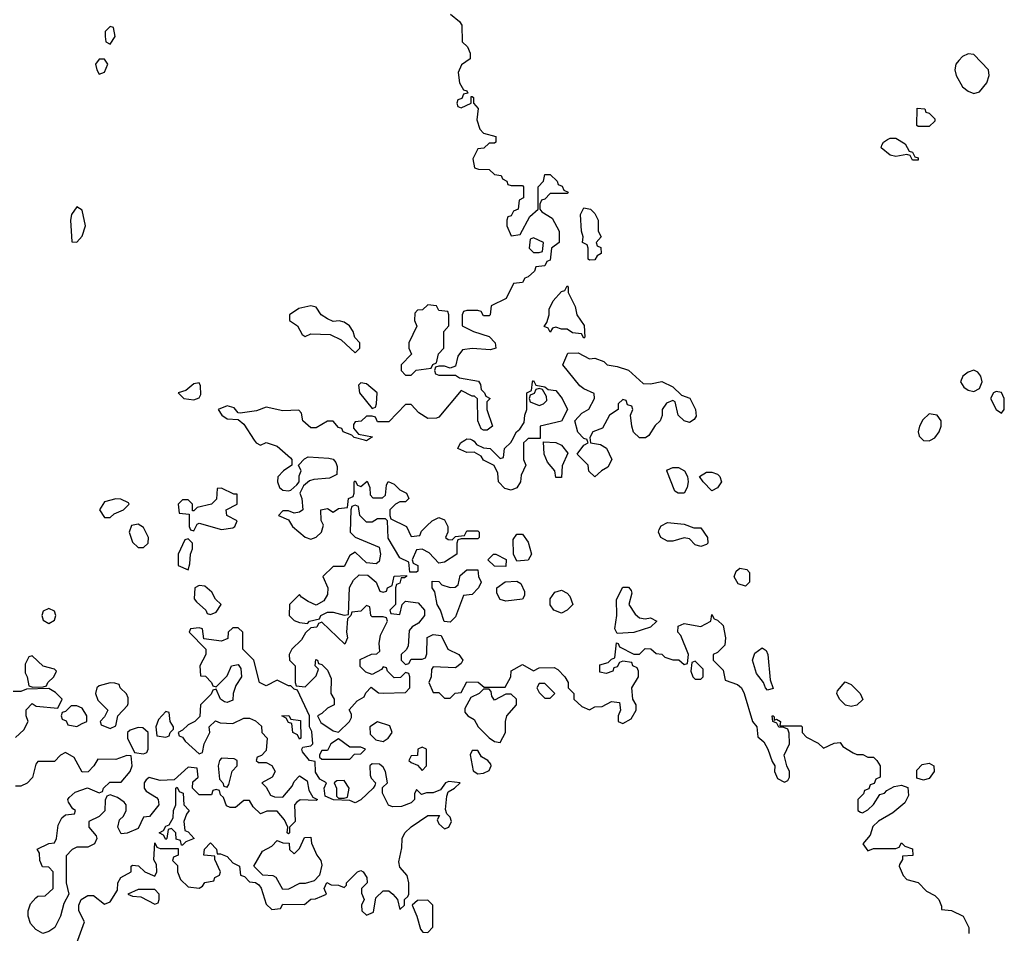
# Model space of a CAD drawing. Header units: inches. Extents: x 2601682 to 2755810, y 449311 to 584050.
# Tile 169 of 256: x 2614425 to 2617959, y 518229 to 521510. Entities that reach past the tile are written whole.
import ezdxf

# ---------------------------------------------------------------- set-up
doc = ezdxf.new("R2010")
doc.units = ezdxf.units.IN
doc.header["$MEASUREMENT"] = 0
doc.layers.add('C6511', color=7, linetype='Continuous')
doc.layers.add('C6512', color=7, linetype='Continuous')

msp = doc.modelspace()

# ---------------------------------------------------------------- linework, layer by layer
at = {"layer": 'C6511', "color": 2}
for points, elevation in [([(2615267.5, 520000), (2615274, 519990), (2615290, 519982), (2615310, 519992), (2615350, 519978), (2615396.9, 519936.9), (2615402, 519930), (2615402, 519910), (2615372, 519890), (2615351.6, 519868.4), (2615351.3, 519850), (2615358, 519830), (2615370, 519821), (2615390, 519818), (2615399, 519821), (2615420.4, 519839.6), (2615428, 519850), (2615428.7, 519871.3), (2615435.3, 519890), (2615426, 519910), (2615447.3, 519932.7), (2615460.4, 519939.6), (2615535.3, 519935.3), (2615550, 519931.3), (2615559.8, 519919.8), (2615565.4, 519905.4), (2615563.6, 519876.4), (2615536.8, 519863.2), (2615480.7, 519859.3), (2615466, 519854), (2615443.6, 519836.4), (2615431.3, 519810), (2615438, 519790), (2615442, 519750), (2615430, 519742), (2615410, 519738), (2615390, 519746), (2615370, 519746), (2615354, 519730), (2615390, 519714), (2615404.7, 519690), (2615450, 519651.3), (2615470, 519644.7), (2615490, 519651.3), (2615508.7, 519670), (2615515.3, 519695.3), (2615508, 519712), (2615506, 519750), (2615530, 519754), (2615550, 519742), (2615570, 519754), (2615602, 519758), (2615606, 519790), (2615622, 519798), (2615626, 519810), (2615626, 519850), (2615630, 519854), (2615638, 519838), (2615650, 519834), (2615672.7, 519852.7), (2615682, 519830), (2615683.6, 519803.6), (2615692.7, 519792.7), (2615727.3, 519792.7), (2615738, 519802), (2615742, 519838), (2615748, 519852), (2615770, 519842), (2615790, 519822), (2615814, 519810), (2615822, 519790), (2615810, 519778), (2615790, 519778), (2615774, 519770), (2615754, 519750), (2615754, 519730), (2615758, 519718), (2615814, 519690), (2615830, 519654), (2615862, 519658), (2615867.3, 519672.7), (2615887.3, 519692.7), (2615906, 519710), (2615930, 519722), (2615950, 519714), (2615962, 519690), (2615962, 519670), (2615954, 519650), (2615963.6, 519643.6), (2615978, 519642), (2615990, 519654), (2616022, 519658), (2616030, 519674), (2616070, 519674), (2616074, 519670), (2616074, 519650), (2616070, 519646), (2616010, 519646), (2615998, 519642), (2615994, 519630), (2615994, 519590), (2615950, 519562), (2615930, 519558), (2615895.3, 519595.3), (2615870, 519608), (2615850, 519606), (2615834, 519570), (2615838, 519558), (2615854, 519550), (2615854, 519530), (2615850, 519526), (2615826, 519526), (2615822, 519562), (2615790, 519578), (2615748.4, 519648.4), (2615746, 519710), (2615738, 519718), (2615710, 519718), (2615690, 519706), (2615670, 519706), (2615646, 519730), (2615642, 519762), (2615630, 519766), (2615618, 519762), (2615614, 519750), (2615612, 519670), (2615630, 519652), (2615715.3, 519615.3), (2615721, 519590), (2615716, 519564), (2615704.7, 519555.3), (2615670, 519559), (2615630, 519598), (2615610, 519586), (2615590, 519546), (2615550, 519546), (2615514, 519510), (2615531.3, 519470), (2615530, 519446), (2615516.9, 519423.1), (2615490, 519408), (2615460.2, 519420.2), (2615436.4, 519436.4), (2615430, 519446), (2615394, 519410), (2615392, 519370), (2615410, 519352), (2615430, 519344.7), (2615458, 519342), (2615466, 519350), (2615502, 519358), (2615506, 519370), (2615530, 519382), (2615550, 519382), (2615590, 519372), (2615606, 519374), (2615608.9, 519471.1), (2615623.1, 519496.9), (2615644, 519516), (2615675.3, 519515.3), (2615704.7, 519490), (2615718, 519458), (2615730, 519454), (2615742, 519458), (2615746, 519470), (2615762, 519478), (2615770, 519512), (2615814, 519514), (2615814, 519510), (2615806, 519506), (2615794, 519506), (2615790, 519486), (2615778, 519482), (2615774, 519470), (2615774, 519410), (2615754, 519390), (2615758, 519378), (2615790, 519374), (2615798, 519410), (2615810, 519422), (2615855.3, 519415.3), (2615878, 519390), (2615878, 519370), (2615856.9, 519343.1), (2615834, 519330), (2615823.6, 519316.4), (2615819.6, 519260.4), (2615812.7, 519247.3), (2615794, 519230), (2615794, 519210), (2615810, 519194), (2615822, 519198), (2615830, 519214), (2615870, 519214), (2615882, 519218), (2615887.3, 519232.7), (2615888.4, 519291.6), (2615910, 519302), (2615938, 519298), (2615962, 519250), (2616002, 519230), (2616016, 519210), (2616010, 519198), (2615990, 519182), (2615910, 519186), (2615903.6, 519176.4), (2615902, 519150), (2615894, 519130), (2615910, 519094), (2615930, 519094), (2615950, 519074), (2615970, 519074), (2615988, 519092), (2616010, 519094), (2616030, 519132), (2616071.3, 519131.3), (2616092.7, 519112.7), (2616167.3, 519112.7), (2616188, 519150), (2616188.9, 519171.1), (2616230, 519194), (2616270, 519172), (2616290, 519182), (2616343.6, 519183.6), (2616356.9, 519176.9), (2616382, 519150), (2616394, 519130), (2616394, 519110), (2616414, 519090), (2616414, 519070), (2616443.6, 519043.6), (2616470, 519032), (2616490, 519042), (2616516.4, 519043.6), (2616550, 519062), (2616578, 519058), (2616582, 519030), (2616574, 519010), (2616574, 518990), (2616590, 518982), (2616620.4, 518999.6), (2616638, 519030), (2616638, 519050), (2616626, 519070), (2616622, 519110), (2616646, 519150), (2616646, 519170), (2616642, 519182), (2616626, 519190), (2616622, 519202), (2616590, 519206), (2616578, 519202), (2616570, 519186), (2616558, 519182), (2616554, 519170), (2616530, 519162), (2616507.3, 519167.3), (2616507.3, 519192.7), (2616538, 519202), (2616550, 519214), (2616562, 519218), (2616567.3, 519272.7), (2616574, 519270), (2616578, 519258), (2616630, 519232), (2616650, 519232), (2616670, 519251.3), (2616690.9, 519250.9), (2616710, 519234), (2616730, 519232), (2616741, 519221), (2616770, 519211.3), (2616791.6, 519211.6), (2616810, 519194), (2616822, 519198), (2616826, 519230), (2616799, 519299), (2616788, 519310), (2616788.4, 519331.6), (2616810, 519342), (2616870, 519331.3), (2616906, 519350), (2616910, 519374), (2616918, 519358), (2616930, 519354), (2616950, 519334), (2616958.8, 519290), (2616956, 519264), (2616930, 519238), (2616914, 519230), (2616914, 519210), (2616950, 519174), (2616958, 519138), (2617002, 519122), (2617016, 519110), (2617026, 519090), (2617056, 518990), (2617070.8, 518970), (2617074.8, 518934.8), (2617096.4, 518916.4), (2617110.8, 518890), (2617125.8, 518845.8), (2617136, 518830), (2617134.8, 518810), (2617144.9, 518784.9), (2617170, 518771.3), (2617182, 518778), (2617188.7, 518790), (2617189, 518810), (2617179, 518830), (2617169, 518869), (2617188.7, 518910), (2617187.3, 518947.3), (2617182, 518962), (2617168.4, 518968.4), (2617150, 518969), (2617143.1, 518983.1), (2617128.7, 518990), (2617126, 519010), (2617129.4, 519010.6), (2617134, 519006), (2617134, 518994), (2617142, 518998), (2617156, 518990), (2617154, 518974), (2617230, 518974), (2617234, 518970), (2617234, 518950), (2617250, 518934), (2617291.6, 518911.6), (2617310, 518894), (2617348.4, 518911.6), (2617370, 518914), (2617379.6, 518899.6), (2617416.9, 518876.9), (2617430, 518871.3), (2617451.1, 518871.1), (2617470, 518862), (2617490, 518862), (2617502, 518850), (2617514, 518830), (2617514, 518790), (2617498, 518782), (2617492.7, 518767.3), (2617478, 518762), (2617472.7, 518747.3), (2617458, 518742), (2617454, 518730), (2617434, 518710), (2617434, 518670), (2617443.6, 518663.6), (2617450, 518662), (2617470, 518672), (2617490, 518692), (2617512.9, 518727.1), (2617530, 518732), (2617538, 518742), (2617563.7, 518756.3), (2617590, 518760.5), (2617612.7, 518752.7), (2617615.5, 518724.5), (2617602, 518698), (2617558.9, 518661.1), (2617508, 518632), (2617488, 518612), (2617478, 518582), (2617452, 518550), (2617470, 518524.7), (2617490, 518534), (2617570, 518534), (2617582, 518538), (2617590, 518554), (2617602, 518542), (2617630, 518532), (2617631.3, 518508.7), (2617594, 518506), (2617594, 518494), (2617583.6, 518476.4), (2617582, 518470), (2617596.9, 518436.9), (2617610, 518422), (2617650, 518411.3), (2617680.7, 518380.7), (2617710, 518364.7), (2617724.7, 518350), (2617734, 518326), (2617734, 518314), (2617770, 518311.3), (2617812, 518290), (2617832, 518250), (2617832, 518228)], 30), ([(2615673.2, 520000), (2615670, 519998), (2615662.7, 520000)], 30), ([(2616244, 520000), (2616234, 519990), (2616234, 519930), (2616242, 519910), (2616225.4, 519874.6), (2616222.8, 519850), (2616210, 519829.3), (2616190, 519820.9), (2616166.6, 519826.6), (2616144.5, 519850), (2616142, 519882), (2616128.7, 519908.7), (2616090, 519928.7), (2616082, 519942), (2616056.4, 519956.4), (2616030, 519955.3), (2615998, 519970), (2616008, 519990), (2616023, 520000)], 30), ([(2616050.7, 520000), (2616056.9, 519996.9), (2616064.7, 519984.7), (2616090, 519972), (2616114, 519970), (2616150, 519934), (2616162, 519938), (2616166, 519970), (2616188.4, 519991.6), (2616192.7, 520000)], 30), ([(2616473, 520000), (2616474, 519990), (2616510, 519984.7), (2616531.3, 519971.3), (2616551.3, 519930), (2616536.9, 519903.1), (2616514, 519890), (2616490, 519868), (2616468.4, 519888.4), (2616466, 519910), (2616426, 519950), (2616450, 519982), (2616466, 519990), (2616462.7, 520000)], 30), ([(2617668.8, 520000), (2617670, 519998.8), (2617690, 519997.3), (2617695, 520000)], 34), ([(2614628.9, 518191.1), (2614658, 518270), (2614638, 518310), (2614638, 518330), (2614646, 518350), (2614670, 518364.7), (2614690, 518364.7), (2614730, 518334), (2614750, 518342), (2614776.4, 518383.6), (2614778, 518410), (2614788, 518430), (2614826, 518450), (2614826, 518470), (2614830, 518474), (2614851.6, 518471.6), (2614874, 518450), (2614910, 518434), (2614918, 518450), (2614916.4, 518476.4), (2614907.3, 518492.7), (2614910, 518554), (2614918, 518538), (2614930, 518534), (2614994, 518534), (2614994, 518510), (2614978, 518502), (2614974, 518490), (2614992, 518472), (2614992, 518450), (2615002, 518422), (2615030, 518396), (2615070, 518391.3), (2615082, 518398), (2615090, 518412), (2615122, 518418), (2615126, 518430), (2615142, 518438), (2615146, 518450), (2615126, 518494), (2615126, 518506), (2615086, 518510), (2615088.4, 518531.6), (2615110, 518554), (2615131.6, 518531.6), (2615134, 518514), (2615146, 518514), (2615170, 518504.7), (2615190, 518482), (2615214, 518470), (2615218, 518438), (2615232.7, 518432.7), (2615250, 518414), (2615272, 518412), (2615283.6, 518403.6), (2615291.6, 518391.6), (2615310, 518334), (2615330, 518314), (2615362, 518318), (2615370, 518334), (2615447.3, 518332.7), (2615470, 518352), (2615487.3, 518352.7), (2615510, 518362), (2615526, 518370), (2615518, 518390), (2615528, 518412), (2615543.6, 518403.6), (2615570, 518402), (2615590, 518394), (2615598, 518402), (2615598, 518410), (2615638, 518450), (2615650, 518454.8), (2615658, 518450), (2615671, 518430), (2615672, 518410), (2615652, 518390), (2615652.7, 518372.7), (2615662, 518350), (2615652, 518330), (2615654, 518310), (2615670, 518294), (2615695.3, 518304.7), (2615704, 518356), (2615730, 518381), (2615750, 518381), (2615764.7, 518370), (2615782, 518350), (2615790, 518314), (2615806, 518330), (2615806, 518350), (2615819, 518361), (2615822, 518370), (2615822, 518410), (2615816.4, 518436.4), (2615790, 518466), (2615786, 518486), (2615796.4, 518536.4), (2615798, 518570), (2615808, 518590), (2615830, 518611.3), (2615890, 518652), (2615932, 518652), (2615923.6, 518636.4), (2615930, 518622), (2615950, 518604.7), (2615966, 518610), (2615975.3, 518630), (2615970, 518646), (2615958, 518658), (2615954, 518674), (2615959, 518721), (2615963.1, 518736.9), (2615986, 518750), (2616006, 518770), (2615965.4, 518774.6), (2615954, 518770), (2615935.3, 518744.7), (2615910, 518734), (2615886, 518734), (2615868, 518728), (2615850, 518746), (2615842, 518730), (2615842, 518710), (2615830, 518698), (2615795.3, 518684.7), (2615763.1, 518683.1), (2615748.7, 518688.7), (2615727.3, 518732.7), (2615727.3, 518752.7), (2615746, 518770), (2615738, 518810), (2615730, 518826), (2615716.4, 518836.4), (2615690, 518838), (2615682, 518830), (2615683.6, 518796.4), (2615686.4, 518786.4), (2615702, 518770), (2615699.6, 518760.4), (2615694, 518750), (2615650, 518708), (2615630, 518698), (2615610, 518706), (2615552, 518708), (2615522, 518722), (2615518, 518750), (2615526, 518770), (2615503.1, 518783.1), (2615487.3, 518807.3), (2615486, 518846), (2615466, 518850), (2615440.4, 518880.4), (2615438, 518890), (2615442, 518898), (2615470, 518902), (2615478, 518910), (2615474, 518954), (2615466, 518970), (2615466, 519010), (2615422, 519102), (2615410, 519106), (2615398, 519118), (2615390, 519118), (2615350, 519138), (2615310, 519118), (2615286, 519130), (2615266, 519210), (2615226, 519250), (2615226, 519310), (2615210, 519326), (2615190, 519326), (2615174, 519310), (2615172.7, 519287.3), (2615150, 519278), (2615086, 519286), (2615082, 519322), (2615070, 519326), (2615038, 519322), (2615034, 519310), (2615094, 519250), (2615094, 519230), (2615072, 519190), (2615074, 519154), (2615092, 519152), (2615114, 519130), (2615118, 519118), (2615130, 519114), (2615170, 519154), (2615186, 519190), (2615210, 519194), (2615219.6, 519179.6), (2615222, 519150), (2615201, 519119), (2615191.3, 519090), (2615190, 519066), (2615170, 519058), (2615160.4, 519060.4), (2615146, 519070), (2615130, 519106), (2615118, 519102), (2615112.7, 519087.3), (2615074, 519050), (2615072, 519008), (2615054, 518990), (2615030, 518978), (2615010, 518958), (2614994, 518950), (2614998, 518938), (2615010, 518934), (2615019.6, 518919.6), (2615070, 518874), (2615082, 518878), (2615088, 518910), (2615108, 518950), (2615106, 518970), (2615128.4, 518991.6), (2615144.7, 518984.7), (2615190, 518982), (2615230, 519002), (2615250, 519002), (2615272, 518992), (2615292.7, 518972.7), (2615294, 518950), (2615314, 518930), (2615310, 518886), (2615292.7, 518867.3), (2615278, 518862), (2615274, 518850), (2615282, 518842), (2615310, 518842), (2615330, 518832), (2615342, 518810), (2615332, 518790), (2615294, 518770), (2615310, 518754), (2615325.4, 518725.4), (2615339.6, 518719.6), (2615370, 518718), (2615403.1, 518756.9), (2615410, 518774), (2615430, 518794), (2615456.9, 518776.9), (2615463.6, 518743.6), (2615478, 518718), (2615494, 518710), (2615490, 518706), (2615431.6, 518708.4), (2615419.6, 518700.4), (2615412, 518690), (2615414, 518630), (2615394, 518610), (2615394, 518590), (2615390, 518586), (2615386, 518590), (2615388, 518610), (2615376.4, 518636.4), (2615350, 518668), (2615312.7, 518667.3), (2615290, 518658), (2615263.1, 518683.1), (2615250, 518706), (2615230, 518706), (2615199.6, 518680.4), (2615180.4, 518680.4), (2615167.3, 518687.3), (2615156.4, 518716.4), (2615146, 518726), (2615142, 518742), (2615130, 518746), (2615118, 518742), (2615114, 518726), (2615070, 518726), (2615046, 518750), (2615047.3, 518772.7), (2615066, 518790), (2615062, 518822), (2615030, 518826), (2614979.6, 518780.4), (2614930, 518778), (2614890, 518788), (2614879.6, 518780.4), (2614872, 518770), (2614872, 518750), (2614879.6, 518739.6), (2614916.9, 518716.9), (2614922, 518710), (2614924.7, 518690), (2614891.3, 518648.7), (2614870, 518646), (2614850, 518606), (2614811.6, 518588.4), (2614790, 518586), (2614778, 518610), (2614784, 518636), (2614798, 518650), (2614808, 518670), (2614808, 518690), (2614800.4, 518700.4), (2614776.4, 518716.4), (2614750, 518726), (2614738, 518722), (2614732.7, 518707.3), (2614731, 518669), (2614710, 518648), (2614674, 518630), (2614674, 518610), (2614699.6, 518579.6), (2614702, 518570), (2614694, 518550), (2614670, 518538), (2614630, 518538), (2614614, 518530), (2614592.7, 518507.3), (2614592, 518410), (2614602, 518370), (2614583.6, 518336.4), (2614571.3, 518290), (2614551.3, 518250), (2614530, 518235.3), (2614508.9, 518228.9), (2614483.1, 518243.1), (2614464.7, 518264.7), (2614455.3, 518290), (2614455.3, 518310), (2614464.7, 518335.3), (2614483.1, 518356.9), (2614490, 518362), (2614516.4, 518363.6), (2614546, 518390), (2614546, 518450), (2614530, 518466), (2614507.3, 518467.3), (2614498, 518490), (2614496.4, 518516.4), (2614488.4, 518531.6), (2614530, 518552), (2614550, 518554), (2614558, 518570), (2614563.1, 518616.9), (2614576.4, 518643.6), (2614590, 518654), (2614622, 518658), (2614626, 518670), (2614616.4, 518676.4), (2614600.4, 518700.4), (2614598, 518710), (2614603.1, 518716.9), (2614624.7, 518735.3), (2614668.4, 518751.6), (2614710, 518734), (2614722, 518738), (2614726, 518750), (2614748.4, 518771.6), (2614790, 518772), (2614822, 518810), (2614828.7, 518830), (2614826, 518866), (2614810, 518868), (2614770, 518853.2), (2614705.4, 518854.6), (2614692, 518830), (2614671.1, 518808.9), (2614650, 518808), (2614620.4, 518860.4), (2614590, 518878), (2614571.6, 518868.4), (2614550, 518846), (2614490, 518846), (2614483.6, 518836.4), (2614471.6, 518788.4), (2614451.6, 518768.4), (2614430, 518758), (2614410, 518758)], 30), ([(2614410, 518932), (2614440.4, 518959.6), (2614455.3, 518990), (2614448.7, 519010), (2614448.7, 519031.3), (2614470, 519054), (2614484.7, 519044.7), (2614562, 519038), (2614578, 519070), (2614553.6, 519093.6), (2614530, 519108), (2614450, 519106), (2614430, 519098), (2614402, 519098)], 30)]:
    msp.add_lwpolyline(points, dxfattribs=dict(at, elevation=elevation))
at = {"layer": 'C6511', "color": 2, "elevation": 30}
for points in [[(2616350, 519866), (2616346, 519890), (2616320.4, 519920.4), (2616308, 519950), (2616306, 519994), (2616350, 519992), (2616370, 519982), (2616392.7, 519952.7), (2616372.7, 519907.3), (2616370, 519866)], [(2616789.1, 519809.1), (2616776.4, 519816.4), (2616748, 519890), (2616750, 519894), (2616770, 519902), (2616790, 519902), (2616812, 519890), (2616822, 519870), (2616824.7, 519850), (2616821, 519830), (2616810, 519809.2)], [(2616910, 519818), (2616878, 519850), (2616866, 519870), (2616890, 519884.7), (2616910, 519884.7), (2616930, 519878), (2616938, 519870), (2616944.7, 519850), (2616930, 519828.7)], [(2615150, 519828), (2615134, 519826), (2615132, 519788), (2615114, 519770), (2615062, 519758), (2615050, 519746), (2615046, 519746), (2615046, 519770), (2615030, 519786), (2615010, 519786), (2614994, 519770), (2614998, 519738), (2615034, 519734), (2615034, 519690), (2615038, 519678), (2615050, 519674), (2615062, 519698), (2615070, 519702), (2615150, 519678.8), (2615190, 519684.7), (2615198, 519690), (2615206, 519710), (2615169.3, 519729.3), (2615166, 519750), (2615206, 519770), (2615206, 519806), (2615194, 519806)], [(2614770, 519788.7), (2614730, 519779), (2614711.3, 519750), (2614730, 519722), (2614750, 519722), (2614764.7, 519735.3), (2614798, 519750), (2614818, 519770), (2614815.3, 519775.3), (2614788.4, 519788.4)], [(2616844.7, 519684.7), (2616870, 519684.7), (2616894, 519650), (2616894.8, 519630), (2616890, 519625.2), (2616870, 519618), (2616850, 519623.7), (2616830, 519645.2), (2616810, 519649.4), (2616770, 519637.6), (2616750, 519637.6), (2616726.6, 519650), (2616718.4, 519670), (2616721, 519679), (2616727.3, 519692.7), (2616750, 519704.9), (2616810, 519698)], [(2614850, 519698), (2614826.4, 519693.6), (2614818, 519670), (2614830, 519634), (2614850, 519614), (2614870, 519614), (2614886, 519630), (2614888, 519650), (2614870, 519686)], [(2615030, 519646), (2615018, 519642), (2614994, 519590), (2614994, 519550), (2615030, 519534), (2615036.4, 519556.4), (2615038, 519590), (2615046, 519610), (2615046, 519630)], [(2616210, 519566), (2616198, 519590), (2616196.4, 519643.6), (2616210, 519662), (2616230, 519662), (2616250, 519634), (2616262, 519590), (2616250, 519568.7)], [(2616170, 519546), (2616130, 519548), (2616106, 519570), (2616126, 519590), (2616134, 519590), (2616171.6, 519571.6)], [(2615970, 519346), (2615948.4, 519348.4), (2615935.3, 519390), (2615924, 519410), (2615915.3, 519455.3), (2615906, 519470), (2615906, 519494), (2615930, 519492), (2615941, 519481), (2615970, 519471.3), (2615988.4, 519471.6), (2615999, 519481), (2616006, 519514), (2616030, 519534), (2616070, 519534), (2616072, 519510), (2616082, 519490), (2616072, 519470), (2616050, 519446), (2616018, 519442), (2615990, 519366)], [(2617030, 519475.3), (2617003.9, 519483.9), (2616989.5, 519509.5), (2616997.2, 519530), (2617010, 519540.7), (2617035.3, 519535.3), (2617044.7, 519524.7), (2617044.7, 519490)], [(2616170, 519422), (2616150, 519428), (2616138, 519450), (2616138, 519470), (2616168.4, 519491.6), (2616210, 519494), (2616224.7, 519484.7), (2616236.8, 519456.8), (2616237.3, 519442.7), (2616230, 519429)], [(2615070, 519478), (2615054, 519470), (2615052, 519430), (2615059.6, 519419.6), (2615094, 519390), (2615098, 519378), (2615110, 519374), (2615130, 519382), (2615148, 519410), (2615128.7, 519428.7), (2615114.6, 519454.6), (2615090, 519475.3)], [(2616370, 519379), (2616342, 519390), (2616329.1, 519409.1), (2616329, 519430), (2616346.3, 519453.7), (2616370, 519461), (2616390.8, 519450.8), (2616399.8, 519439.8), (2616411, 519410), (2616390, 519389)], [(2616670, 519358), (2616690, 519362), (2616712, 519350), (2616690, 519328.7), (2616630, 519308.7), (2616570, 519306), (2616562, 519322), (2616568.7, 519370), (2616567.3, 519427.3), (2616590, 519472), (2616610, 519472), (2616619.6, 519459.6), (2616622, 519450), (2616611.3, 519410), (2616634.8, 519374.8), (2616650, 519362)], [(2614530, 519395.3), (2614510, 519386), (2614504.7, 519370), (2614510, 519354), (2614530, 519342), (2614550, 519354), (2614555.3, 519370), (2614550, 519386)], [(2615670, 519406), (2615650, 519386), (2615618, 519382), (2615614, 519370), (2615602, 519358), (2615598, 519310), (2615602, 519290), (2615592.7, 519267.3), (2615510, 519346), (2615498, 519342), (2615491.6, 519328.4), (2615470, 519326), (2615451.6, 519308.4), (2615436.9, 519283.1), (2615402, 519250), (2615392, 519230), (2615394, 519210), (2615414, 519190), (2615414, 519130), (2615418, 519118), (2615450, 519114), (2615490, 519154), (2615498, 519178), (2615486, 519190), (2615488, 519212), (2615494, 519210), (2615498, 519198), (2615510, 519194), (2615530, 519174), (2615543.6, 519143.6), (2615542, 519090), (2615554, 519070), (2615554, 519050), (2615530, 519038), (2615510, 519018), (2615494, 519010), (2615506, 518986), (2615550, 518956), (2615570, 518951.3), (2615608.7, 518990), (2615616.4, 519003.6), (2615616.4, 519016.4), (2615608, 519032), (2615636.4, 519063.6), (2615662, 519078), (2615667.3, 519092.7), (2615687.3, 519112.7), (2615712.7, 519092.7), (2615730, 519092), (2615810, 519094), (2615826, 519110), (2615826, 519150), (2615822, 519162), (2615810, 519166), (2615792.7, 519147.3), (2615770, 519146), (2615746, 519170), (2615742, 519182), (2615730, 519186), (2615723.6, 519176.4), (2615690, 519158), (2615667.3, 519167.3), (2615647.3, 519187.3), (2615647.3, 519212.7), (2615688.4, 519231.6), (2615707.3, 519232.7), (2615718, 519242), (2615715.3, 519270), (2615720.4, 519299.6), (2615746, 519350), (2615742, 519362), (2615730, 519366), (2615690, 519366), (2615686, 519370), (2615682, 519402)], [(2617110, 519102), (2617102, 519110), (2617095.3, 519130), (2617070, 519162), (2617056.2, 519210), (2617064.4, 519235.6), (2617090, 519254.8), (2617104.5, 519244.5), (2617110.8, 519230.8), (2617118.8, 519138.8), (2617130, 519108)], [(2614470, 519226), (2614458, 519222), (2614444.7, 519195.3), (2614444.7, 519164.7), (2614452, 519150), (2614458, 519118), (2614472.7, 519112.7), (2614510, 519114), (2614522, 519118), (2614526, 519130), (2614548, 519150), (2614558, 519170), (2614550, 519178), (2614510, 519188)], [(2616850, 519206), (2616838, 519202), (2616834, 519170), (2616842, 519150), (2616850, 519142), (2616870, 519142), (2616878, 519150), (2616878, 519178)], [(2614750, 519128), (2614710, 519118), (2614702, 519110), (2614698, 519090), (2614706, 519066), (2614742, 519030), (2614730, 519006), (2614714, 518990), (2614718, 518978), (2614750, 518964.7), (2614770, 518974), (2614778, 519010), (2614812.7, 519047.3), (2614814.6, 519054.6), (2614814.6, 519074.6), (2614808.9, 519088.9), (2614786, 519110), (2614782, 519122), (2614767.3, 519127.3)], [(2616110, 519106), (2616090, 519106), (2616074, 519090), (2616044.7, 519075.3), (2616023.6, 519036.4), (2616023.6, 519023.6), (2616034, 519010), (2616056.9, 518996.9), (2616071.3, 518970), (2616110, 518931.3), (2616130, 518918), (2616150, 518914), (2616168.7, 518950), (2616168.7, 518990), (2616174, 519010), (2616208, 519050), (2616208, 519070), (2616190, 519088), (2616170, 519088), (2616130, 519066), (2616120.4, 519080.4), (2616118, 519098)], [(2616310, 519126), (2616290, 519126), (2616282, 519110), (2616290, 519094), (2616310, 519074), (2616330, 519074), (2616346, 519090)], [(2617410, 519044), (2617390, 519048.7), (2617368, 519070), (2617358, 519090), (2617360.4, 519099.6), (2617388.4, 519131.6), (2617410, 519122), (2617442, 519090), (2617451.1, 519068.9), (2617430, 519048.7)], [(2614630, 519046), (2614610, 519046), (2614590, 519026), (2614578, 519022), (2614574, 519010), (2614578, 518998), (2614592, 518992), (2614598, 518978), (2614630, 518972), (2614650, 518982), (2614666, 518990), (2614666, 519010), (2614650, 519038)], [(2614950, 519026), (2614923.6, 518996.4), (2614914, 518970), (2614918, 518938), (2614950, 518934), (2614962, 518938), (2614966, 518950), (2614978, 518962), (2614978, 518970), (2614966, 518990), (2614962, 519022)], [(2615430, 518926), (2615422, 518942), (2615406, 518950), (2615402, 518982), (2615390, 518986), (2615382, 519002), (2615366, 519010), (2615391.6, 519011.6), (2615398, 518998), (2615432.7, 518992.7), (2615434, 518930)], [(2614850, 518968), (2614822, 518958), (2614812, 518950), (2614812, 518930), (2614838, 518878), (2614870, 518874), (2614882, 518878), (2614886, 518890), (2614886, 518950), (2614867.3, 518967.3)], [(2615710, 518988.7), (2615682, 518970), (2615683.6, 518943.6), (2615703.6, 518923.6), (2615730, 518918), (2615748, 518930), (2615762, 518950), (2615753.6, 518973.6)], [(2615570, 518928), (2615542, 518910), (2615530, 518886), (2615510, 518886), (2615502, 518870), (2615502, 518862), (2615510, 518854), (2615610, 518854), (2615627.3, 518872.7), (2615650, 518874), (2615666, 518890), (2615650, 518898), (2615610, 518898)], [(2615870, 518898), (2615854, 518890), (2615852.7, 518867.3), (2615830, 518866), (2615822, 518850), (2615830, 518842), (2615852.7, 518832.7), (2615870, 518814), (2615886, 518830), (2615886, 518890)], [(2615150, 518858), (2615142, 518850), (2615138, 518830), (2615142, 518782), (2615154, 518770), (2615158, 518758), (2615170, 518754), (2615176.4, 518763.6), (2615188.4, 518811.6), (2615206, 518830), (2615206, 518850), (2615195.3, 518855.3)], [(2616070, 518886), (2616050, 518886), (2616042, 518870), (2616052.7, 518812.7), (2616070, 518802), (2616090, 518804.7), (2616110, 518814), (2616118, 518830), (2616116.4, 518836.4), (2616106, 518850), (2616083.1, 518863.1)], [(2617670, 518778.4), (2617645.6, 518785.6), (2617645.1, 518814.9), (2617664.2, 518835.8), (2617690, 518840.5), (2617706.8, 518830), (2617708, 518810), (2617690, 518785.1)], [(2615006, 518546), (2615002, 518562), (2614987.3, 518567.3), (2614986, 518590), (2614970, 518606), (2614958, 518602), (2614954, 518570), (2614950, 518566), (2614942, 518582), (2614926, 518590), (2614942, 518598), (2614950, 518614), (2614962, 518618), (2614976.4, 518643.6), (2614978, 518670), (2614986, 518690), (2614986, 518750), (2614990, 518754), (2614998, 518738), (2615012.7, 518732.7), (2615014, 518690), (2615034, 518670), (2615023.6, 518656.4), (2615014, 518630), (2615018, 518598), (2615030, 518594), (2615052, 518570), (2615022, 518558), (2615010, 518546)], [(2615590, 518778), (2615563.6, 518776.4), (2615554, 518770), (2615562, 518750), (2615562, 518722), (2615570, 518714), (2615590, 518714), (2615602, 518718), (2615608, 518750)], [(2615370, 518386), (2615346, 518430), (2615335.3, 518435.3), (2615298, 518438), (2615266, 518470), (2615296.4, 518523.6), (2615330, 518542), (2615350, 518562), (2615370, 518554), (2615392.7, 518552.7), (2615394, 518530), (2615410, 518514), (2615430, 518534), (2615447.3, 518572.7), (2615470, 518574), (2615472.7, 518552.7), (2615491.3, 518510), (2615506, 518490), (2615510, 518474), (2615502, 518438), (2615482, 518418), (2615450, 518408), (2615430, 518408), (2615390, 518388)], [(2614910, 518386), (2614850, 518386), (2614814, 518370), (2614830, 518362), (2614859.6, 518359.6), (2614910, 518334), (2614922, 518338), (2614926, 518350), (2614926, 518370)], [(2615890, 518348), (2615852.7, 518347.3), (2615834, 518330), (2615851.1, 518291.1), (2615863.6, 518243.6), (2615872.7, 518232.7), (2615890, 518232), (2615908.4, 518251.6), (2615908, 518330)]]:
    msp.add_lwpolyline(points, close=True, dxfattribs=at)
at = {"layer": 'C6512', "color": 2}
for points, elevation in [([(2615972, 521530), (2616003.6, 521503.6), (2616012, 521490), (2616014, 521430), (2616032.7, 521412.7), (2616042, 521390), (2616042, 521370), (2616011.6, 521348.4), (2615999.6, 521320.4), (2616003.6, 521283.6), (2616018, 521258), (2616030, 521254), (2616034, 521246), (2616018, 521242), (2616012.7, 521227.3), (2615998, 521222), (2615994, 521210), (2615998, 521198), (2616010, 521194), (2616046, 521210), (2616046, 521234), (2616050, 521234), (2616054, 521230), (2616054, 521210), (2616071.1, 521191.1), (2616066, 521150), (2616076.9, 521116.9), (2616090, 521102), (2616134, 521090), (2616134, 521070), (2616130, 521066), (2616110, 521066), (2616091.6, 521048.4), (2616070, 521046), (2616052, 521010), (2616058, 520978), (2616072.7, 520972.7), (2616110, 520972), (2616130, 520954), (2616154, 520950), (2616158, 520938), (2616174, 520930), (2616178, 520918), (2616190, 520914), (2616230, 520914), (2616234, 520910), (2616234, 520870), (2616218, 520862), (2616214, 520830), (2616198, 520822), (2616190, 520806), (2616178, 520802), (2616174, 520790), (2616174, 520770), (2616190, 520734), (2616222, 520738), (2616256.4, 520803.6), (2616286, 520830), (2616286, 520910), (2616306, 520930), (2616310, 520954), (2616330, 520954), (2616354, 520930), (2616358, 520918), (2616372.7, 520912.7), (2616378, 520898), (2616394, 520890), (2616390, 520886), (2616330, 520886), (2616310, 520866), (2616298, 520862), (2616292.7, 520847.3), (2616292, 520830), (2616299.6, 520819.6), (2616336.9, 520796.9), (2616362, 520750), (2616362, 520710), (2616334, 520690), (2616330, 520646), (2616318, 520642), (2616310, 520626), (2616278, 520622), (2616272.7, 520607.3), (2616250, 520586), (2616238, 520582), (2616230, 520566), (2616198, 520562), (2616171.3, 520508.7), (2616118, 520482), (2616114, 520450), (2616110, 520446), (2616090, 520446), (2616082, 520462), (2616070, 520466), (2616030, 520466), (2616018, 520462), (2616014, 520450), (2616014, 520410), (2616054, 520390), (2616110, 520372), (2616132, 520350), (2616134, 520330), (2616115.3, 520324.7), (2616050, 520329.4), (2616015.3, 520324.7), (2615998, 520302), (2615990, 520266), (2615970, 520258), (2615950, 520266), (2615930, 520266), (2615918, 520262), (2615914, 520250), (2615918, 520238), (2615930, 520234), (2615990, 520234), (2616003.6, 520223.6), (2616072, 520212), (2616079.6, 520199.6), (2616082, 520182), (2616094, 520170), (2616098, 520158), (2616114, 520150), (2616102, 520138), (2616102, 520110), (2616122, 520050), (2616103.6, 520036.4), (2616090, 520035.3), (2616081.2, 520041.2), (2616069.3, 520069.3), (2616068, 520148), (2616058, 520158), (2616050, 520158), (2616010, 520178), (2615930, 520082), (2615921, 520079), (2615890, 520077.2), (2615858, 520098), (2615830, 520128), (2615810, 520128), (2615750, 520066), (2615710, 520066), (2615702, 520082), (2615690, 520086), (2615670, 520086), (2615651.6, 520068.4), (2615630, 520066), (2615623.6, 520056.4), (2615623.6, 520043.6), (2615642, 520022), (2615691.6, 520011.6), (2615673.2, 520000)], 30), ([(2616462.7, 520000), (2616462, 520002), (2616450, 520006), (2616429.2, 520029.2), (2616418, 520070), (2616443.1, 520096.9), (2616468.7, 520111.3), (2616488, 520150), (2616487.3, 520167.3), (2616450, 520184), (2616435.5, 520195.5), (2616375.3, 520270), (2616392.7, 520312.7), (2616430, 520314), (2616470, 520292), (2616490, 520294), (2616522, 520282), (2616534, 520270), (2616570, 520264.7), (2616610, 520251.3), (2616663.6, 520203.6), (2616690, 520202), (2616730.8, 520210.8), (2616770, 520191.3), (2616801, 520161), (2616830.6, 520150.6), (2616850.8, 520110), (2616854, 520086), (2616846.4, 520073.6), (2616830, 520064), (2616810, 520069), (2616789.2, 520089.2), (2616778, 520138), (2616770, 520142), (2616747.1, 520132.9), (2616731.3, 520110), (2616731.1, 520088.9), (2616724.7, 520070), (2616706.8, 520053.2), (2616683.6, 520016.4), (2616671.3, 520008.7), (2616650, 520008.7), (2616629.1, 520029.1), (2616622, 520050), (2616618, 520090), (2616626, 520110), (2616622, 520122), (2616607.3, 520127.3), (2616602, 520142), (2616590, 520146), (2616574, 520130), (2616574, 520110), (2616542, 520090), (2616516.9, 520043.1), (2616482, 520030), (2616472, 520010), (2616473, 520000)], 30), ([(2616192.7, 520000), (2616208, 520030), (2616220.4, 520039.6), (2616236.4, 520063.6), (2616238, 520090), (2616246, 520110), (2616246, 520170), (2616262, 520178), (2616266, 520210), (2616270, 520214), (2616278, 520198), (2616310, 520192), (2616322, 520182), (2616350, 520178), (2616372, 520150), (2616392, 520110), (2616370, 520068), (2616294, 520050), (2616294, 520006), (2616250, 520006), (2616244, 520000)], 30), ([(2615662.7, 520000), (2615626, 520010), (2615618, 520018), (2615586, 520030), (2615582, 520042), (2615570, 520046), (2615550, 520068), (2615530, 520068), (2615490, 520044), (2615470, 520044), (2615442, 520070), (2615436.4, 520096.4), (2615427.3, 520107.3), (2615370, 520105.2), (2615310, 520119), (2615275.2, 520104.8), (2615216.4, 520096.4), (2615210, 520098), (2615195.6, 520115.6), (2615170, 520122.7), (2615138, 520110), (2615151.3, 520090), (2615170, 520076), (2615210, 520074), (2615230, 520058), (2615267.5, 520000)], 30), ([(2617695, 520000), (2617710, 520008), (2617726, 520030), (2617732.7, 520050), (2617732.7, 520070), (2617718, 520090), (2617690, 520094), (2617667.5, 520072.5), (2617654.8, 520050), (2617650.8, 520030), (2617654.4, 520014.4), (2617668.8, 520000)], 34), ([(2616023, 520000), (2616030, 520004.7), (2616043.6, 520003.6), (2616050.7, 520000)], 30)]:
    msp.add_lwpolyline(points, dxfattribs=dict(at, elevation=elevation))
for points, elevation in [([(2614750, 521486), (2614732.7, 521467.3), (2614732, 521450), (2614734, 521430), (2614750, 521422), (2614768, 521450), (2614762, 521482)], 30), ([(2614730, 521368), (2614710, 521368), (2614698, 521350), (2614702, 521330), (2614710, 521314), (2614730, 521322), (2614742, 521350)], 30), ([(2617830, 521387), (2617810, 521378), (2617796.2, 521363.8), (2617786, 521350), (2617782.4, 521330), (2617786.7, 521310), (2617809, 521269), (2617830, 521252.7), (2617850, 521245.5), (2617870, 521250.7), (2617896.9, 521283.1), (2617905.1, 521310), (2617902.9, 521330), (2617850, 521384.5)], 34), ([(2617650, 521126), (2617646, 521130), (2617647.3, 521192.7), (2617674, 521190), (2617678, 521178), (2617690, 521174), (2617710, 521154), (2617710, 521146), (2617690, 521126)], 30), ([(2617630, 521006), (2617622, 521022), (2617610, 521026), (2617570, 521019), (2617550, 521024), (2617518, 521050), (2617520.4, 521059.6), (2617526, 521070), (2617540.2, 521079.8), (2617550, 521084.7), (2617570, 521084.7), (2617603.6, 521063.6), (2617618, 521038), (2617630, 521034), (2617638, 521018), (2617650, 521014), (2617650, 521006)], 30), ([(2614630, 520838), (2614611.3, 520810), (2614607.3, 520790), (2614612.7, 520712.7), (2614630, 520711.3), (2614650, 520732), (2614661.2, 520770), (2614650, 520826)], 30), ([(2616470, 520646), (2616466, 520650), (2616466, 520690), (2616462, 520702), (2616446, 520710), (2616448, 520730), (2616442, 520750), (2616438, 520810), (2616450, 520834), (2616474, 520830), (2616490, 520814), (2616502, 520790), (2616502, 520750), (2616512, 520730), (2616494, 520710), (2616498, 520698), (2616511.6, 520691.6), (2616512, 520670), (2616498, 520662), (2616490, 520648)], 30), ([(2616270, 520726), (2616258, 520722), (2616254, 520690), (2616270, 520674), (2616290, 520674), (2616302, 520678), (2616306, 520710)], 30), ([(2616450, 520366), (2616442, 520382), (2616410, 520386), (2616390, 520398), (2616370, 520398), (2616350, 520406), (2616338, 520402), (2616330, 520388), (2616322, 520402), (2616308.4, 520408.4), (2616318, 520422), (2616326, 520450), (2616326, 520470), (2616340.2, 520499.8), (2616370, 520534), (2616382, 520538), (2616390, 520554), (2616394, 520550), (2616394, 520530), (2616419.6, 520479.6), (2616424.7, 520450), (2616451.6, 520411.6), (2616454, 520370)], 30), ([(2615470, 520482), (2615426.8, 520473.2), (2615394, 520450), (2615394, 520430), (2615422, 520410), (2615439.6, 520379.6), (2615450, 520372), (2615470, 520382), (2615539.6, 520379.6), (2615579.8, 520359.8), (2615630, 520314), (2615646, 520330), (2615646, 520350), (2615628.4, 520368.4), (2615622, 520390), (2615608.7, 520410), (2615590, 520424), (2615572, 520428), (2615550, 520426), (2615530, 520435.3), (2615508, 520450), (2615490, 520478)], 30), ([(2615890, 520486), (2615871.6, 520468.4), (2615852.7, 520467.3), (2615843.6, 520456.4), (2615842, 520430), (2615851.1, 520408.9), (2615822, 520350), (2615822, 520330), (2615831.6, 520308.4), (2615794, 520270), (2615794, 520250), (2615810, 520234), (2615830, 520234), (2615848.4, 520251.6), (2615902, 520258), (2615908, 520272), (2615922, 520278), (2615928, 520310), (2615948, 520330), (2615948, 520390), (2615966, 520410), (2615966, 520450), (2615962, 520462), (2615930, 520466), (2615922, 520482)], 30), ([(2617850, 520251.8), (2617830, 520244.5), (2617810.7, 520230), (2617802, 520210), (2617814, 520190), (2617830, 520179.3), (2617850, 520174.9), (2617870, 520185.5), (2617879.6, 520210), (2617875.6, 520230), (2617863.9, 520243.9)], 34), ([(2615070, 520206), (2615050, 520202), (2615021.4, 520178.6), (2614994, 520170), (2615014, 520150), (2615050, 520144.7), (2615070, 520152), (2615075.5, 520164.5), (2615074.6, 520194.6)], 30), ([(2615650, 520206), (2615642, 520198), (2615644.7, 520170), (2615690, 520114), (2615702, 520118), (2615706, 520130), (2615708, 520170), (2615670, 520202)], 30), ([(2616290, 520186), (2616278, 520182), (2616272, 520168), (2616258, 520162), (2616254, 520150), (2616258, 520138), (2616290, 520124.7), (2616306, 520130), (2616318, 520142), (2616316.4, 520156.4), (2616302, 520182)], 30), ([(2617930, 520174.7), (2617920.7, 520170), (2617910.4, 520150), (2617930, 520110.6), (2617950, 520097.3), (2617959.5, 520110), (2617959.2, 520150), (2617950, 520171.3)], 34)]:
    msp.add_lwpolyline(points, close=True, dxfattribs=dict(at, elevation=elevation))

doc.saveas('drawing.dxf')
